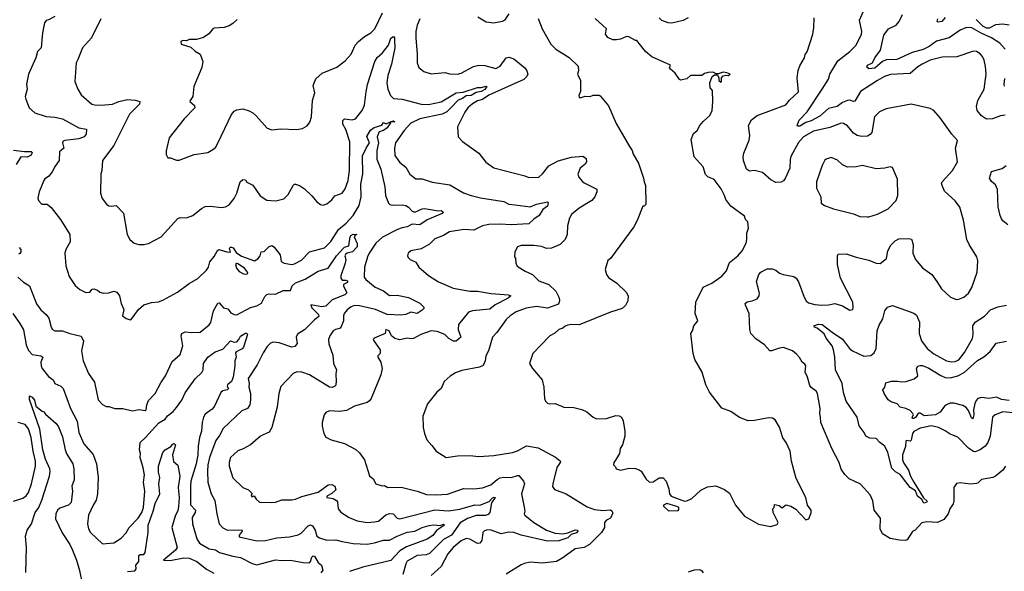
# Model space of a CAD drawing. Extents: x 1245432 to 1420865, y 606325 to 671314.
# Tile 10 of 256: x 1268125 to 1275977, y 632316 to 636719. Entities that reach past the tile are written whole.
import ezdxf

# ---------------------------------------------------------------- set-up
doc = ezdxf.new("R2010")
doc.units = 0

msp = doc.modelspace()

# ---------------------------------------------------------------- linework, layer by layer
at = {"layer": '0CON20XD'}
for points in [[(1275983, 635957), (1275945, 635950.8), (1275883, 635927), (1275835, 635924.3), (1275795, 635952.5), (1275760.6, 635995), (1275754.3, 636025), (1275765.5, 636074.5), (1275817.1, 636165), (1275833.1, 636285), (1275827.8, 636345), (1275815.6, 636395), (1275802.9, 636425), (1275785, 636447.5), (1275755, 636465.7), (1275731.7, 636468.3), (1275597.2, 636422.8), (1275480.4, 636419.6), (1275385, 636395.4), (1275322, 636365), (1275286.7, 636343.3), (1275225, 636289.1), (1275068, 636282), (1275020, 636265), (1274964.3, 636235), (1274830, 636145), (1274785, 636068), (1274775, 636065.8), (1274745, 636077.5), (1274725, 636074.6), (1274685, 636057.8), (1274642.5, 636027.5), (1274575, 636010), (1274505, 635948.1), (1274435, 635912.3), (1274395, 635899.6), (1274345, 635868.7), (1274328.6, 635868.6), (1274324.3, 635875), (1274341.5, 635918.5), (1274405.6, 635985), (1274525.2, 636164.8), (1274575, 636244.2), (1274585.5, 636284.5), (1274648.3, 636391.7), (1274745, 636464.3), (1274794.2, 636515), (1274838.6, 636605), (1274840.5, 636625), (1274821.9, 636715), (1274865, 636810)], [(1268405.3, 636744.7), (1268355, 636719.2), (1268336.4, 636713.6), (1268321.2, 636695), (1268306.2, 636615), (1268295.7, 636495), (1268265.5, 636464.5), (1268254.4, 636415), (1268195.5, 636285), (1268180, 636205), (1268184.4, 636165.6), (1268169.2, 636105), (1268174.2, 636085), (1268200.8, 636015), (1268245.7, 635975.7), (1268335, 635946.7), (1268405, 635942.2), (1268465, 635928.5), (1268595, 635857.3), (1268657.5, 635845), (1268654, 635805), (1268638.6, 635785), (1268595, 635767.1), (1268485, 635755.6), (1268471.1, 635748.9), (1268465.7, 635735), (1268475.5, 635694.5), (1268442.5, 635665), (1268439.5, 635595), (1268408.7, 635551.3), (1268384.2, 635505), (1268355, 635468.8), (1268325, 635448), (1268316.2, 635435), (1268280.9, 635345), (1268270, 635295), (1268275, 635276.7), (1268295, 635251.2), (1268305, 635246.2), (1268345, 635246.7), (1268375, 635221.2), (1268450, 635125), (1268524.3, 635005), (1268528, 634945), (1268491.4, 634885), (1268484.4, 634855), (1268491.9, 634755), (1268518.3, 634668.3), (1268567.1, 634597.1), (1268605, 634566), (1268652.7, 634542.7), (1268685, 634544), (1268703, 634567), (1268715, 634571.2), (1268745, 634560), (1268765, 634544), (1268793.6, 634536.4), (1268835, 634538), (1268875, 634552), (1268900, 634545), (1268920, 634515), (1268933, 634453), (1268953.8, 634405), (1268943.3, 634355), (1268972.7, 634332.7), (1269005, 634323.3), (1269013.3, 634326.7), (1269071.9, 634405), (1269115, 634442.5), (1269175, 634462.3), (1269231.7, 634468.3), (1269265, 634479.2), (1269383.8, 634545), (1269475, 634613.1), (1269545, 634652.9), (1269615, 634720.6), (1269629.4, 634745), (1269640, 634785), (1269675, 634830), (1269702.1, 634877.9), (1269712.5, 634885), (1269777.5, 634865), (1269805.9, 634864.1), (1269798.8, 634895), (1269805, 634903.3), (1269815, 634903.8), (1269827, 634897), (1269852, 634862), (1269892.7, 634832.7), (1269996.2, 634793.8), (1270025, 634809.2), (1270041.1, 634835), (1270050, 634865), (1270075, 634869.2), (1270115, 634907.5), (1270137.5, 634917.5), (1270155, 634903.8), (1270201.9, 634841.9), (1270210.2, 634790.2), (1270235, 634775.8), (1270295, 634765.8), (1270315, 634769.2), (1270371.3, 634798.7), (1270435, 634865.7), (1270555, 634898.6), (1270605, 634948.1), (1270666.8, 635043.2), (1270726.9, 635095), (1270783.8, 635155), (1270831.9, 635235), (1270847.8, 635305), (1270846, 635405), (1270861.3, 635488.7), (1270857.1, 635632.9), (1270886.4, 635695), (1270913.8, 635735), (1270892.5, 635787.5), (1270922.9, 635837.1), (1270950.3, 635859.7), (1271011.5, 635878.5), (1271025, 635899.2), (1271047.8, 635887.8), (1271086.6, 635906.6), (1271105, 635910.8), (1271115.6, 635905), (1271080, 635900), (1271082, 635895), (1271054.6, 635855), (1271025, 635834), (1270991.9, 635825), (1270974.2, 635785), (1270986.7, 635735), (1270973.4, 635675), (1270973.4, 635605), (1271004.8, 635525), (1271035.9, 635385), (1271041.6, 635315), (1271065.6, 635255), (1271076, 635245), (1271095, 635239.6), (1271175, 635240.9), (1271203.8, 635235), (1271225, 635222.2), (1271255, 635191.4), (1271275, 635181.9), (1271335, 635210.5), (1271353.1, 635213.1), (1271465, 635194.2), (1271485, 635196.7), (1271502, 635185), (1271495, 635172.5), (1271375, 635122.9), (1271315, 635080.5), (1271255, 635085.8), (1271215, 635065.7), (1271175, 635058.9), (1271136.9, 635043.1), (1271016.9, 634983.1), (1270965.4, 634935), (1270911.8, 634855), (1270898.9, 634825), (1270873.6, 634745), (1270872.9, 634665), (1270885, 634644.3), (1270960, 634585), (1271025, 634554.6), (1271075, 634517.8), (1271135, 634521.5), (1271225, 634501.2), (1271316.6, 634456.6), (1271346.7, 634425), (1271346.7, 634415), (1271335, 634400), (1271295, 634374.2), (1271245, 634384), (1271204.1, 634365.9), (1271165, 634360), (1271055, 634365.7), (1270961.4, 634405), (1270835, 634434.7), (1270795, 634436.8), (1270768.3, 634428.3), (1270735, 634404.4), (1270711.9, 634375), (1270705.7, 634355), (1270707.8, 634315), (1270684.1, 634255.9), (1270642, 634245), (1270625, 634234.4), (1270598.5, 634195), (1270588.5, 634165), (1270590.6, 634130.6), (1270622.2, 634042.2), (1270627.5, 633975), (1270651.4, 633925), (1270645.6, 633894.4), (1270649.5, 633825), (1270642.5, 633797.5), (1270616.4, 633783.6), (1270595, 633785.5), (1270435, 633885.5), (1270375, 633904.5), (1270335, 633907.1), (1270304.2, 633895.8), (1270208.3, 633791.7), (1270192, 633735), (1270176.9, 633625), (1270136.4, 633463.6), (1270114.4, 633425.6), (1270065.8, 633405.8), (1270045, 633395.8), (1269964.5, 633325.5), (1269907.2, 633292.8), (1269865, 633277.1), (1269804.5, 633225.5), (1269793.8, 633185), (1269795, 633153.8), (1269825, 633062), (1269905, 632983.8), (1269950, 632965), (1269975, 632940), (1269977.5, 632932.5), (1269970, 632925), (1269975, 632910), (1269995, 632917.5), (1270010.7, 632890.7), (1270037, 632867), (1270133.9, 632863.9), (1270165, 632868), (1270215, 632885.6), (1270296.1, 632886.1), (1270325, 632892), (1270375, 632914.3), (1270505, 632948.5), (1270585, 633006.7), (1270615, 633009.5), (1270636.9, 632995), (1270644.4, 632965), (1270615, 632937.9), (1270573.8, 632915), (1270573.3, 632905), (1270625, 632896.4), (1270652.2, 632882.2), (1270659.4, 632869.4), (1270664.5, 632815), (1270685, 632787.1), (1270752, 632745), (1270815, 632719.1), (1270895, 632706.5), (1270955, 632709.6), (1270985, 632716.9), (1271045, 632765.5), (1271075, 632776.9), (1271103.4, 632773.4), (1271135, 632740), (1271155, 632734.6), (1271435, 632805.3), (1271545, 632797.9), (1271635, 632812.5), (1271755, 632845.4), (1271795, 632843.6), (1271868, 632872), (1271895, 632903.5), (1271907.6, 632907.6), (1271916.9, 632905), (1271887.8, 632862.2), (1271872.5, 632785), (1271861.7, 632768.3), (1271838.9, 632761.1), (1271765, 632762.3), (1271696.9, 632736.9), (1271636.6, 632703.4), (1271567.4, 632605), (1271505, 632569.4), (1271391.7, 632458.3), (1271365, 632448.6), (1271295, 632441.8), (1271215, 632395.6), (1271203.6, 632375), (1271180.6, 632289.4)], [(1268770.8, 636725), (1268696, 636575), (1268626.2, 636495), (1268589.5, 636400.5), (1268574, 636375), (1268563.1, 636225), (1268587.1, 636165), (1268615, 636120), (1268635, 636100), (1268701.2, 636045), (1268725, 636040.5), (1268775, 636036.8), (1268865, 636044.1), (1268914.2, 636065.8), (1268985, 636083.5), (1269045, 636077.5), (1269082.5, 636065), (1269080, 636045), (1269000.5, 635965), (1268874.3, 635715), (1268784, 635595), (1268780, 635515), (1268770.8, 635485), (1268768, 635335), (1268781.7, 635291.7), (1268816.1, 635246.1), (1268834.2, 635234.2), (1268855, 635230), (1268895, 635236), (1268951.2, 635175), (1268982, 635005), (1269003.3, 634965), (1269037.5, 634935), (1269075, 634923.8), (1269115, 634923.8), (1269152.5, 634932.5), (1269253.9, 634986.1), (1269385, 635132), (1269405, 635140.8), (1269455, 635138.6), (1269505, 635157.1), (1269575, 635212.5), (1269605, 635229.2), (1269645, 635231.4), (1269735, 635219.2), (1269765, 635225.8), (1269795, 635242.5), (1269835, 635291.2), (1269856.7, 635335), (1269882.9, 635425), (1269905, 635444), (1269925, 635440), (1269935, 635423.3), (1269985, 635398.8), (1270043.4, 635313.4), (1270095, 635278.6), (1270167.9, 635272.1), (1270230.3, 635289.7), (1270266.9, 635323.1), (1270305, 635396.7), (1270315, 635406.2), (1270325, 635406.7), (1270355, 635396.7), (1270395, 635368.8), (1270455, 635314), (1270494, 635265), (1270523.8, 635245), (1270545, 635238), (1270575, 635250), (1270615, 635282), (1270637.8, 635312.2), (1270695, 635334.3), (1270720.2, 635369.8), (1270743.6, 635435), (1270755.4, 635515), (1270758.1, 635745), (1270725, 635842.5), (1270701.1, 635885), (1270702, 635915), (1270715, 635928), (1270775, 635921.1), (1270803.4, 635926.6), (1270855, 635994), (1270875, 636037.5), (1270886.4, 636143.6), (1270898.9, 636201.1), (1270955.5, 636385), (1270975, 636417.5), (1271017.5, 636455), (1271064.5, 636515), (1271085, 636570.5), (1271105, 636584), (1271113.2, 636573.2), (1271114.5, 636555.5), (1271117.3, 636495), (1271089.1, 636365), (1271059.5, 636275), (1271053.2, 636215), (1271061.5, 636165), (1271082.7, 636115), (1271105, 636090), (1271174.4, 636084.4), (1271325.3, 636045.3), (1271385, 636042.4), (1271485, 636063.2), (1271605, 636134.2), (1271660.2, 636139.8), (1271775, 636176.9), (1271805, 636177.7), (1271845, 636188.7), (1271851.1, 636185), (1271835, 636163.1), (1271805, 636144.8), (1271765, 636137.5), (1271725, 636113.9), (1271685, 636111.5), (1271655, 636090), (1271622.4, 636077.6), (1271563.6, 636016.4), (1271529.8, 635985), (1271494.1, 635965.9), (1271315, 635928.4), (1271245, 635892.3), (1271189.5, 635835), (1271121.4, 635735), (1271113.3, 635695), (1271115.8, 635635), (1271155, 635578.6), (1271205, 635542.9), (1271235.8, 635485), (1271285, 635448), (1271335, 635448), (1271415, 635421.4), (1271555, 635400.8), (1271665, 635336.9), (1271726, 635316), (1271798.1, 635298.1), (1271985, 635267.8), (1272025, 635246.9), (1272075, 635242.2), (1272195, 635226.2), (1272245, 635246.5), (1272335, 635265.5), (1272340, 635260), (1272335, 635232), (1272296.2, 635205), (1272266.2, 635155), (1272223.5, 635126.5), (1272185, 635090), (1272045, 635080.7), (1271955, 635088.2), (1271865, 635085.3), (1271815.3, 635074.7), (1271745, 635039.4), (1271666, 635044), (1271552.5, 635025), (1271504, 634996), (1271435, 634970.8), (1271391.7, 634928.3), (1271325, 634890), (1271242.5, 634875), (1271222.5, 634855), (1271217.5, 634835), (1271221.7, 634821.7), (1271237.5, 634805), (1271284.2, 634784.2), (1271308, 634745), (1271385, 634677.1)], [(1269857.9, 636722.1), (1269825, 636688.8), (1269795, 636670), (1269755, 636656.2), (1269675, 636652.5), (1269665, 636647.5), (1269633, 636607), (1269591.7, 636578.3), (1269535, 636562.5), (1269475, 636560), (1269455, 636550), (1269425, 636552.5), (1269410, 636545), (1269413.3, 636523.3), (1269490.7, 636500.7), (1269525, 636467.5), (1269564.1, 636444.1), (1269586.2, 636385), (1269576.7, 636336.7), (1269514.2, 636185), (1269506, 636105), (1269483.3, 636075), (1269482.5, 636065), (1269517.5, 636035), (1269520, 636015), (1269435, 635927.5), (1269316.7, 635775), (1269293.6, 635673.6), (1269293.6, 635643.6), (1269305, 635617.5), (1269326.4, 635616.4), (1269375, 635596.7), (1269397, 635597), (1269515, 635644), (1269625, 635658.8), (1269665, 635682), (1269685, 635700), (1269705.4, 635734.6), (1269815, 635962), (1269835, 635988), (1269855, 636000), (1269905, 636006.7), (1269955, 635991.2), (1269983.3, 635975), (1270011.2, 635951.2), (1270097, 635853), (1270135, 635838.8), (1270205, 635847.5), (1270335, 635842), (1270378.8, 635851.2), (1270418.3, 635871.7), (1270439.1, 635900.9), (1270452.9, 635945), (1270458.6, 636075), (1270477.5, 636135), (1270466, 636195), (1270485, 636247.5), (1270537.7, 636292.3), (1270655, 636340), (1270719.7, 636390.3), (1270768.8, 636445), (1270800.6, 636515), (1270825.5, 636545), (1270874, 636586), (1270924.3, 636615.7), (1270955.8, 636645), (1271017.9, 636775)], [(1271315.4, 636725), (1271294.3, 636674.3), (1271284.4, 636625), (1271283.6, 636573.6), (1271295.6, 636445), (1271294.2, 636375), (1271307.7, 636337.7), (1271346.7, 636305), (1271405.8, 636285.8), (1271515, 636297.5), (1271555, 636286), (1271615, 636284.2), (1271645, 636292), (1271743.3, 636345), (1271785, 636355.6), (1271835, 636354), (1271920.9, 636329.1), (1271955, 636349.5), (1272004.7, 636415.3), (1272025, 636420), (1272066.3, 636406.3), (1272152.5, 636335), (1272169.8, 636309.8), (1272177.1, 636285), (1272169.4, 636265), (1272145, 636242.7), (1271865, 636117.8), (1271815, 636082.3), (1271775, 636071.2), (1271735, 636046.4), (1271699.4, 636015), (1271675, 635981.2), (1271616, 635865), (1271621.2, 635785), (1271656.1, 635746.1), (1271786.2, 635655), (1271842.4, 635582.4), (1271905, 635537.1), (1272154.1, 635474.1), (1272185, 635460), (1272265, 635462.9), (1272295, 635490), (1272345, 635551.5), (1272418.1, 635591.9), (1272525, 635622.9), (1272615, 635629.4), (1272640.7, 635610.7), (1272644.4, 635585), (1272633, 635567), (1272593.1, 635535), (1272574.4, 635485.6), (1272582.4, 635462.4), (1272610, 635430), (1272626.3, 635416.3), (1272725.8, 635365.8), (1272728, 635345), (1272710.8, 635305), (1272687.5, 635275), (1272585, 635213.5), (1272524.4, 635165), (1272509.5, 635135), (1272494.4, 635075), (1272490, 635005), (1272475.6, 634964.4), (1272435, 634924.3), (1272365, 634895.6), (1272325, 634893.6), (1272285, 634910), (1272225, 634916.9), (1272125, 634917.1), (1272095, 634906.7), (1272073.6, 634866.4), (1272070, 634825), (1272077.5, 634815), (1272081.2, 634775), (1272093, 634753), (1272155, 634711.9), (1272215, 634686), (1272265.8, 634635), (1272344.2, 634605), (1272401.1, 634551.1), (1272427.6, 634497.6), (1272430, 634475), (1272421.5, 634448.5), (1272392.8, 634437.2), (1272335, 634415.4), (1272245, 634430.9), (1272163.2, 634416.8), (1272085, 634386.9), (1272035, 634354.4), (1272002.9, 634325), (1271929.1, 634220.9), (1271895.7, 634185), (1271864.3, 634075), (1271842.5, 634035), (1271836, 633995), (1271821.2, 633958.8), (1271792.5, 633945), (1271651.7, 633918.3), (1271599.6, 633900.4), (1271557.5, 633872.5), (1271510, 633830), (1271485.6, 633774.4), (1271451.2, 633745), (1271378, 633652), (1271340, 633555), (1271342.5, 633465), (1271353.8, 633415), (1271372, 633365), (1271410.2, 633320.2), (1271446.7, 633275), (1271525, 633223.3), (1271615, 633238.8), (1271715, 633240), (1271785, 633231.2), (1271905, 633240), (1272055, 633264.5), (1272095, 633278.5), (1272165, 633316.2), (1272260.3, 633300.3), (1272396.9, 633226.9), (1272436.5, 633195), (1272435.4, 633184.6), (1272409.4, 633145), (1272375.8, 633015), (1272373.9, 632993.9), (1272388.3, 632968.3), (1272483.8, 632935), (1272650.7, 632830.7), (1272709.5, 632809.5), (1272775, 632800), (1272835, 632805.8), (1272847.7, 632797.7), (1272853.6, 632783.6), (1272835, 632738.8), (1272805, 632724.3), (1272786.9, 632705), (1272789.2, 632665), (1272764.5, 632625.5), (1272669.5, 632530.5), (1272625, 632506.9), (1272555, 632495.5), (1272457.2, 632422.8), (1272405.4, 632394.6), (1272295, 632381.1), (1272195, 632387.5), (1272151.2, 632378.8), (1272122.9, 632367.1), (1272005, 632291.9)], [(1271777.5, 636742.5), (1271845, 636703.3), (1271905, 636693.3), (1271975, 636708.8), (1271995, 636718.8), (1272028, 636765)], [(1272258.3, 636728.3), (1272292, 636645), (1272360, 636525), (1272400, 636485), (1272506.9, 636416.9), (1272577, 636347), (1272582, 636315), (1272572.5, 636285), (1272597.5, 636235), (1272596.7, 636145), (1272583.3, 636115), (1272585, 636100), (1272595, 636096.7), (1272635, 636108), (1272675, 636106.7), (1272697, 636117), (1272745, 636117.5), (1272755, 636112.5), (1272821.2, 636031.2), (1272881.7, 635891.7), (1272986.8, 635706.8), (1273010, 635675), (1273018, 635645), (1273060, 635575), (1273100, 635455), (1273103.8, 635425), (1273116, 635395), (1273117.5, 635245), (1273105, 635230), (1273095, 635230), (1273050, 635115), (1273021.2, 635065), (1272835.8, 634814.2), (1272813.9, 634796.1), (1272792.5, 634725), (1272803.3, 634685), (1272820.5, 634660.5), (1272887.3, 634617.3), (1272960, 634545), (1272976.2, 634515), (1272973.8, 634475), (1272955, 634437.5), (1272930, 634415), (1272835, 634383.8), (1272586.4, 634283.6), (1272525, 634286.9), (1272495, 634282), (1272475, 634274), (1272455, 634256.2), (1272425, 634246.2), (1272392.2, 634217.8), (1272353.3, 634195), (1272216.2, 634055), (1272190, 633975), (1272213.3, 633935), (1272290, 633845), (1272304, 633785), (1272310, 633695), (1272317.5, 633675), (1272335, 633658.8), (1272346.1, 633653.9), (1272395, 633656.2), (1272465, 633626.7), (1272545, 633622.5), (1272607, 633607), (1272648.6, 633588.6), (1272696.7, 633545), (1272725, 633534.3), (1272805, 633535.7), (1272878.3, 633558.3), (1272905, 633557.5), (1272925, 633546.7), (1272936.8, 633516.8), (1272950.8, 633435), (1272950, 633395), (1272931.2, 633325), (1272914, 633295), (1272906.7, 633255), (1272876.1, 633203.9), (1272862.5, 633185), (1272860, 633165), (1272875, 633150), (1272880, 633135), (1272915, 633123.3), (1272985, 633138.8), (1273035, 633136.2), (1273065, 633126.7), (1273080, 633115), (1273120.5, 633050.5), (1273148.3, 633028.3), (1273175, 633031.2), (1273225, 633062), (1273255, 633061.2), (1273280, 633035), (1273300, 632975), (1273306, 632935), (1273320, 632915), (1273425, 632875.7), (1273445, 632877.5), (1273484.1, 632895.9), (1273557.5, 632962.5), (1273608.8, 632991.2), (1273675, 632997.1), (1273745, 632969.2), (1273785, 632938.8), (1273834.2, 632844.2), (1273905, 632756.2), (1274015, 632690.8), (1274115, 632674.2)], [(1274115, 632674.2), (1274165, 632690), (1274173.3, 632705), (1274133.3, 632785), (1274130, 632815), (1274140, 632825), (1274145, 632850), (1274181.7, 632841.7), (1274205, 632822.5), (1274235, 632847.5), (1274275, 632836.7), (1274315, 632812.5), (1274395, 632727.5), (1274417.5, 632735), (1274436.7, 632783.3), (1274436.2, 632805), (1274407.5, 632845), (1274393.3, 632905), (1274317, 633057), (1274280, 633195), (1274270, 633275), (1274236.2, 633345), (1274210.9, 633380.9), (1274185, 633467.5), (1274150, 633525), (1274128.3, 633538.3), (1274095, 633540), (1273985, 633520), (1273935, 633517.5), (1273865, 633543.3), (1273795, 633592.5), (1273725, 633617.5), (1273625.7, 633745.7), (1273596, 633805), (1273565.9, 633905.9), (1273507.3, 634007.3), (1273494.1, 634054.1), (1273477.5, 634215), (1273490, 634235), (1273500, 634275), (1273532.5, 634315), (1273511.2, 634375), (1273515.8, 634464.2), (1273575.6, 634584.4), (1273645, 634615.7), (1273725, 634670.8), (1273760, 634715), (1273785, 634781.2), (1273852, 634835), (1273885.4, 634874.6), (1273917.5, 634935), (1273924, 634965), (1273923.8, 635016.2), (1273937.5, 635055), (1273930, 635105), (1273913, 635123), (1273905, 635150), (1273795, 635231.2), (1273755, 635283.3), (1273745.8, 635315), (1273717.9, 635367.9), (1273662.7, 635442.7), (1273612.5, 635465), (1273592.5, 635482.5), (1273574.2, 635544.2), (1273503.8, 635625), (1273478.3, 635761.7), (1273499.3, 635810.7), (1273527.5, 635835), (1273547.5, 635875), (1273575, 635907.5), (1273627.5, 635955), (1273646.4, 635993.6), (1273653.3, 636065), (1273650, 636155), (1273630, 636175), (1273627.5, 636215), (1273647.5, 636265), (1273665, 636280), (1273688.3, 636278.3), (1273700, 636255), (1273700, 636235), (1273715, 636220), (1273720, 636225), (1273720, 636255), (1273735, 636270), (1273755, 636277.5), (1273776.1, 636273.9), (1273790, 636285), (1273765, 636296), (1273735, 636300), (1273695, 636287.5), (1273678.3, 636288.3), (1273655, 636300), (1273615, 636298.8), (1273585, 636290), (1273565, 636273.3), (1273475, 636272.5), (1273445, 636247.5), (1273395, 636236.7), (1273385, 636242.5), (1273351.2, 636291.2), (1273313.3, 636325), (1273306.7, 636335), (1273313.3, 636355), (1273165, 636424), (1273116.4, 636466.4), (1273076.5, 636516.5), (1273045, 636552.5), (1273035, 636552.5), (1272983, 636583), (1272963.6, 636586.4), (1272916.4, 636563.6), (1272885, 636557.5), (1272855, 636557.5), (1272815, 636577.5), (1272796.7, 636605), (1272803.3, 636645), (1272715, 636730)], [(1273454.7, 636735.3), (1273415, 636711.8), (1273325, 636691.1), (1273295, 636694.5), (1273245, 636712.1), (1273225, 636734.4)], [(1274228.2, 635451.8), (1274215, 635432.9), (1274198, 635422), (1274155, 635418.9), (1274115, 635440.6), (1274049.5, 635499.5), (1273985, 635516.4), (1273945, 635508.9), (1273920.8, 635525), (1273895.6, 635595), (1273894.3, 635625), (1273900, 635655), (1273942.6, 635757.4), (1273946.4, 635795), (1273936.7, 635875), (1273960.4, 635919.6), (1274005, 635953.5), (1274235, 636040), (1274263.7, 636076.3), (1274335, 636144), (1274324.6, 636255), (1274332.7, 636315), (1274345, 636350), (1274382.5, 636415), (1274388.3, 636441.7), (1274405, 636462.5), (1274448.8, 636605), (1274458.8, 636655), (1274460, 636735)], [(1275875.2, 636575.2), (1275790.9, 636610.9), (1275716.7, 636655), (1275675, 636656.2), (1275624.8, 636635.2), (1275535.8, 636574.2), (1275435, 636548), (1275378, 636505), (1275329.7, 636480.3), (1275242.6, 636457.4), (1275119, 636401), (1275035, 636399.4), (1275005, 636384.7), (1274945, 636333.2), (1274897.5, 636327.5), (1274881.1, 636341.1), (1274884.3, 636355), (1274925.2, 636374.8), (1274944.1, 636415), (1274990.5, 636475), (1275015, 636595.8), (1275054, 636645), (1275115, 636675.8), (1275137.8, 636705), (1275165, 636760)], [(1275505, 636737.5), (1275477.1, 636705), (1275449.4, 636699.4), (1275441.1, 636705), (1275445.5, 636725)], [(1276015, 636676.8), (1275965, 636684.2), (1275905, 636677.5), (1275857.1, 636652.9), (1275835, 636652.9), (1275805, 636668.4), (1275751.7, 636721.7)], [(1275983.1, 636485), (1275941.7, 636531.7), (1275875.2, 636575.2)], [(1275978.8, 636188.8), (1275974.6, 636204.6), (1275980.6, 636249.4)], [(1275986, 633155), (1275965.5, 633124.5), (1275906.7, 633075), (1275885.8, 633064.2), (1275795, 633048), (1275768.6, 633021.4), (1275755, 633018), (1275705, 633011.9), (1275625, 633021.2), (1275595, 633016.2), (1275573.8, 632985), (1275573.9, 632876.1), (1275568.8, 632855), (1275542, 632815), (1275529.2, 632775), (1275495, 632730.6), (1275445, 632705.5), (1275358.3, 632711.7), (1275318.5, 632701.5), (1275265.9, 632644.1), (1275245, 632633.8), (1275201.7, 632568.3), (1275185, 632562.2), (1275140, 632565), (1275065, 632576.7), (1275005, 632616.2), (1274986.7, 632655), (1274989.2, 632739.2), (1274940, 632805), (1274928.3, 632878.3), (1274907.3, 632927.3), (1274830.6, 633010.6), (1274738.8, 633055), (1274705, 633088), (1274675, 633131.2), (1274660.6, 633185), (1274600.6, 633295), (1274512.5, 633505), (1274511.9, 633545), (1274504.3, 633575), (1274508.9, 633615), (1274487.5, 633735), (1274475, 633753.3), (1274435, 633782.5), (1274425, 633800), (1274406.4, 633866.4), (1274387.5, 633905), (1274392.5, 633955), (1274385, 633970), (1274363.3, 633985), (1274343, 634023), (1274319.5, 634049.5), (1274287.5, 634075), (1274215, 634102), (1274185, 634098), (1274120, 634075), (1274106.4, 634076.4), (1274065, 634122.5), (1273995, 634172), (1273954.3, 634215), (1273947.3, 634247.3), (1273943.1, 634373.1), (1273911.4, 634441.4), (1273910.6, 634455), (1273925, 634467.8), (1273965.8, 634474.2), (1274005, 634492), (1274022.5, 634515), (1274024.3, 634535), (1274000.9, 634629.1), (1274018.6, 634685), (1274035, 634704.2), (1274085, 634730), (1274125, 634730), (1274155, 634719.2), (1274185, 634696.2), (1274214.2, 634684.2), (1274298.6, 634668.6), (1274316.7, 634655), (1274335, 634626.7), (1274379.4, 634505), (1274395.7, 634475), (1274415, 634459.5), (1274465, 634445.5), (1274518.3, 634441.7), (1274575, 634443.1), (1274625, 634453.8), (1274685.7, 634435.7), (1274745, 634401.2), (1274767.5, 634405), (1274772.5, 634425), (1274767.5, 634465), (1274670, 634655), (1274647.1, 634765), (1274646.4, 634833.6), (1274652.3, 634847.7), (1274715, 634851.4), (1274795, 634824.2), (1274895, 634800), (1274955, 634774.5), (1274987.3, 634772.7), (1275038.3, 634811.7), (1275048.1, 634875), (1275071.7, 634918.3), (1275105, 634954.2), (1275135, 634968.8), (1275215, 634973.3), (1275236.7, 634966.7), (1275250, 634925), (1275247.5, 634855), (1275269.4, 634805), (1275325, 634739.2), (1275397.5, 634685), (1275439.7, 634629.7), (1275475, 634570), (1275546.7, 634503.3), (1275595, 634486), (1275615, 634487.5), (1275655, 634503.1), (1275691.9, 634535), (1275718.6, 634581.4), (1275761.2, 634705), (1275766.7, 634795), (1275756.2, 634825), (1275695.8, 634925), (1275678.6, 634965), (1275652.3, 635117.7), (1275622.4, 635222.4), (1275585, 635274.2), (1275499.4, 635349.4), (1275480, 635395), (1275476.7, 635415), (1275481.2, 635425), (1275562.5, 635515), (1275603.8, 635585), (1275587.5, 635695), (1275603.8, 635755), (1275557.5, 635805), (1275465.8, 635935), (1275415, 635993.8), (1275385, 636010), (1275235, 636045.7), (1275035, 636008.6), (1274981.2, 635985), (1274941.9, 635945), (1274920.7, 635819.3), (1274907.9, 635802.1), (1274885, 635790.6), (1274836.8, 635786.8), (1274803.8, 635795), (1274774.6, 635814.6), (1274725, 635872), (1274695, 635890.8), (1274675, 635894.3), (1274585, 635858.2), (1274455, 635829.3), (1274375.6, 635785), (1274335, 635739.2), (1274275, 635628), (1274267.9, 635602.1), (1274266.6, 635535), (1274228.2, 635451.8)], [(1268075, 635676.9), (1268164.2, 635665.8), (1268216.6, 635666.6), (1268225, 635660), (1268215, 635638.5), (1268185, 635622.9), (1268134.3, 635625), (1268095.4, 635564.6)], [(1274885.7, 635144.3), (1274895, 635144.4), (1274965, 635165.8), (1275049.3, 635210.7), (1275113.3, 635275), (1275126.4, 635316.4), (1275123.8, 635445), (1275085, 635540), (1275065, 635543.8), (1275025, 635534.3), (1274955, 635528.9), (1274845, 635556.2), (1274796, 635544), (1274725, 635541.9), (1274685, 635560.8), (1274645, 635598.8), (1274595, 635618.8), (1274555, 635606.7), (1274545, 635597.5), (1274524.2, 635555.8), (1274480, 635425), (1274478.8, 635375), (1274513.8, 635305), (1274516.7, 635255), (1274542.5, 635235), (1274615, 635208.1), (1274775, 635168.8), (1274825, 635149.2), (1274885.7, 635144.3)], [(1276005, 635082.5), (1275965, 635113.8), (1275955, 635130), (1275942.9, 635155), (1275927.8, 635225), (1275923.3, 635365), (1275905, 635400.8), (1275875, 635428.6), (1275858.1, 635455), (1275875, 635508), (1275958.3, 635531.7), (1275990.8, 635555)], [(1268110, 634665), (1268155, 634624.4), (1268202.9, 634595), (1268259.7, 634449.7), (1268293, 634403), (1268335.4, 634365.4), (1268357, 634337), (1268376, 634265), (1268386.7, 634245), (1268405, 634236), (1268465, 634235.6), (1268525, 634213.5), (1268615, 634194.2), (1268633.5, 634153.5), (1268616.9, 634075), (1268631.4, 633995), (1268674.4, 633894.4), (1268720, 633825), (1268750, 633685), (1268785, 633646.7), (1268815, 633632.5), (1268835, 633632.5), (1268883.3, 633616.7), (1268945.9, 633615.9), (1269025, 633596.2), (1269075, 633608.8), (1269125, 633600), (1269132.5, 633605), (1269137.5, 633645), (1269151.7, 633678.3), (1269206, 633735), (1269249.1, 633820.9), (1269288, 633875), (1269340.3, 633989.7), (1269403, 634047), (1269424.6, 634115.4), (1269411.1, 634195), (1269416.4, 634213.6), (1269445, 634226.2), (1269495, 634221.5), (1269565, 634226), (1269635, 634282.5), (1269648.6, 634301.4), (1269671.2, 634395), (1269705, 634457.5), (1269715, 634460), (1269750.3, 634420.3), (1269785, 634412.2), (1269809.1, 634379.1), (1269835, 634365.6), (1269855, 634363.1), (1269965, 634421.1), (1270016.2, 634435), (1270053.7, 634456.3), (1270080.6, 634509.4), (1270095, 634524.2), (1270115, 634530), (1270165, 634527.1), (1270225, 634556.2), (1270283.8, 634556.2), (1270296.5, 634595), (1270325, 634619.7), (1270402, 634648), (1270505, 634712.1), (1270585, 634736.7), (1270652.2, 634835), (1270705, 634893.8), (1270715, 634903.1), (1270750, 634915), (1270758.7, 634985), (1270765, 634997.7), (1270785, 635007.3), (1270812.5, 635005), (1270800.6, 634999.4), (1270792.5, 634985), (1270815, 634932), (1270815.2, 634905), (1270778.9, 634865), (1270735, 634854.3), (1270721.9, 634845), (1270717.1, 634835), (1270725.7, 634805), (1270721.1, 634775), (1270685.7, 634674.3), (1270685.8, 634655), (1270695, 634638.8), (1270725, 634640.7), (1270738.7, 634635), (1270738.2, 634621.8), (1270705.7, 634605), (1270705.7, 634595), (1270732, 634545), (1270732, 634535), (1270718, 634522), (1270616.1, 634483.9), (1270565, 634431.1), (1270535, 634426.9), (1270446.7, 634443.3), (1270455, 634418), (1270506.7, 634365), (1270510.9, 634349.1), (1270475, 634324.6), (1270395, 634244.6), (1270340.3, 634209.7), (1270330.4, 634185), (1270336.6, 634133.4), (1270319.1, 634110.9), (1270295, 634106.2), (1270195, 634140.7), (1270145, 634146.2), (1270125, 634136.7), (1270098.3, 634111.7), (1270065, 634060.8), (1270017.1, 633962.9), (1269947.5, 633855), (1269954.5, 633815), (1269951.5, 633785), (1269964.6, 633735), (1269966.5, 633685), (1269960.5, 633645), (1269941.2, 633615), (1269895, 633597.5), (1269848.2, 633551.8), (1269746.9, 633455), (1269719.3, 633400.7), (1269689.6, 633360.4), (1269638.8, 633225), (1269625.3, 633165), (1269621.2, 633115), (1269626.2, 633026.2), (1269650.9, 632935), (1269682, 632882), (1269696.9, 632775), (1269715.8, 632695), (1269743.6, 632663.6), (1269781.2, 632645), (1269897, 632647), (1269899.4, 632635), (1269874.5, 632605), (1269875, 632590), (1270015, 632559.5), (1270085, 632560.5), (1270176.4, 632583.6), (1270275, 632591.2), (1270345, 632606.2), (1270370.2, 632619.8), (1270425, 632678.9), (1270445, 632688.1), (1270459.5, 632679.5), (1270480.9, 632645), (1270495.3, 632595.3), (1270515, 632582.5), (1270575, 632564.4), (1270645, 632568), (1270695, 632552.9), (1270785, 632538.6), (1270895, 632532.7), (1270955, 632541.8), (1271025, 632565.6), (1271075, 632565.3), (1271135, 632597.5), (1271215, 632628.1), (1271275, 632636.4), (1271335.5, 632664.5), (1271389.5, 632680.5), (1271425, 632687.3), (1271478, 632682), (1271505, 632692.9), (1271511.9, 632685), (1271449.7, 632640.3), (1271418.3, 632601.7), (1271375, 632572), (1271209.6, 632510.4), (1271155, 632478.4), (1271085, 632401.3), (1270860.8, 632349.2), (1270754, 632315)], [(1268120.8, 634900.8), (1268134.2, 634885), (1268132.9, 634865), (1268125, 634852.5), (1268115, 634847.5)], [(1269935, 634688.8), (1269943.3, 634695), (1269942, 634705), (1269918.1, 634735), (1269865, 634769.4), (1269855, 634772), (1269844.4, 634765.6), (1269854, 634735), (1269875, 634708.8), (1269909.5, 634689.5), (1269935, 634688.8)], [(1271385, 634677.1), (1271465, 634626.2), (1271582.5, 634575), (1271715, 634550.9), (1271775, 634551.3), (1271885.4, 634534.6), (1272023.8, 634523.8), (1272042.5, 634515), (1272020, 634495), (1271917.3, 634442.7), (1271875, 634407.5), (1271735, 634394.6), (1271705, 634384.5), (1271623.6, 634285), (1271622.1, 634245), (1271642, 634185), (1271605, 634152), (1271585, 634153.5), (1271545.7, 634175), (1271515, 634206.2), (1271455, 634230.6), (1271405, 634236.7), (1271322.8, 634207.2), (1271265, 634174.3), (1271245, 634171.4), (1271215, 634178), (1271155, 634164.4), (1271115, 634174.3), (1271088.8, 634195), (1271071.2, 634235), (1271045, 634246), (1271040, 634215), (1270952.3, 634177.7), (1270944.4, 634165.6), (1270948, 634155), (1270998, 634085), (1270998.8, 634055), (1270980, 634035), (1270980, 634025), (1271005.6, 633985.6), (1271015.7, 633935), (1271005.6, 633885), (1270928.8, 633695), (1270915, 633676.7), (1270895, 633663.8), (1270795, 633633.8), (1270731.4, 633598.6), (1270675, 633591.9), (1270595, 633595.7), (1270567, 633583), (1270552, 633565), (1270537.5, 633505), (1270537.5, 633475), (1270548.8, 633415), (1270566.1, 633386.1), (1270607.5, 633365), (1270715.9, 633335.9), (1270805, 633287.5), (1270835, 633262.5), (1270874, 633205), (1270915, 633076.7), (1270942.9, 633052.9), (1270964.2, 633015), (1271015, 632998.6), (1271035, 633000), (1271060, 632985), (1271166.6, 632986.6), (1271295, 632956.7), (1271369.3, 632929.3), (1271445, 632925.7), (1271535, 632931.1), (1271665, 632978), (1271745, 632975.4), (1271815, 632983.4), (1271883.1, 633005), (1271931.1, 633048.9), (1271955, 633060.8), (1271985, 633067.3), (1272045, 633064), (1272095, 633081.8), (1272105, 633079.4), (1272143.1, 633035), (1272151.5, 633015), (1272126.8, 632935), (1272148.6, 632828.6), (1272154, 632796), (1272147.5, 632775), (1272152.5, 632765), (1272223.6, 632705), (1272326.9, 632645), (1272395, 632621.3), (1272455.2, 632614.8), (1272496.9, 632623.1), (1272555, 632646.2), (1272572.5, 632645), (1272574.5, 632635), (1272565, 632623.8), (1272521.1, 632608.9), (1272496.7, 632583.3), (1272425, 632560.3), (1272335, 632556.5), (1272125, 632603.2), (1272064.7, 632625.3), (1272025, 632628.9), (1271964.6, 632615.4), (1271885, 632645.4), (1271855, 632647.1), (1271830.8, 632639.2), (1271817.8, 632625), (1271809.4, 632560.6), (1271795, 632539.4), (1271775, 632536.7), (1271715, 632573.3), (1271685, 632578.9), (1271645, 632559.5), (1271582.2, 632505), (1271538.5, 632455), (1271485.6, 632355), (1271405, 632282.5)], [(1276075, 633578.9), (1275965, 633588.8), (1275903.8, 633565), (1275883.7, 633546.3), (1275863.8, 633395), (1275845, 633344.2), (1275824.4, 633315), (1275785, 633285.6), (1275745, 633270.6), (1275732, 633272), (1275689.8, 633299.8), (1275605, 633385.6), (1275545, 633410.6), (1275505, 633438.5), (1275450.8, 633465), (1275395, 633477.8), (1275305, 633459.3), (1275255, 633431.4), (1275245.3, 633414.7), (1275235, 633361.4), (1275225, 633355.7), (1275195, 633360.8), (1275190, 633355), (1275188.4, 633311.6), (1275164.5, 633245), (1275164.6, 633205.4), (1275175, 633178), (1275212.2, 633122.2), (1275227.5, 633075), (1275255, 633028.7), (1275333, 632903), (1275361.3, 632875), (1275355, 632863.8), (1275335, 632859.6), (1275318.2, 632888.2), (1275285.2, 632915), (1275267.5, 632957.5), (1275225.9, 632985.9), (1275156.1, 633075), (1275145, 633089.7), (1275109.8, 633109.8), (1275079, 633139), (1275046.4, 633265), (1275025, 633315.7), (1274983.6, 633343.6), (1274955, 633375.8), (1274905, 633377.5), (1274872.9, 633395), (1274858, 633425), (1274818, 633478), (1274803.2, 633545), (1274716.1, 633675), (1274694, 633744), (1274683.2, 633815), (1274630.9, 633925), (1274625.4, 634025), (1274615.5, 634084.5), (1274603.3, 634115), (1274557, 634177), (1274541.3, 634211.3), (1274485, 634255.5), (1274462.9, 634265), (1274458, 634275), (1274495, 634289.7), (1274525.2, 634285.2), (1274604.3, 634225), (1274685, 634168), (1274740.8, 634095), (1274765, 634075.6), (1274855, 634032.5), (1274912.7, 634037.3), (1274938.9, 634061.1), (1274954.5, 634095), (1274963.2, 634235), (1274978.9, 634281.1), (1275007.7, 634332.3), (1275024.7, 634395.3), (1275045, 634424), (1275085, 634438.8), (1275255, 634375.4), (1275275, 634359.4), (1275299.6, 634305), (1275298.8, 634215), (1275317.1, 634155), (1275362.7, 634095), (1275415, 634052.3), (1275515, 633996.9), (1275555, 633986.7), (1275585, 633990), (1275615, 634004.4), (1275658.4, 634061.6), (1275721.9, 634175), (1275727.8, 634205), (1275726.5, 634275), (1275745.3, 634304.7), (1275818.7, 634351.3), (1275867.1, 634402.9), (1275925, 634427.1), (1275995, 634440.6)], [(1268069.6, 634375), (1268126.9, 634295), (1268155, 634244), (1268177.2, 634125), (1268195, 634077.5), (1268225, 634045.5), (1268292.5, 634035), (1268309.2, 634025), (1268293.1, 633985), (1268295.6, 633955), (1268304.5, 633935), (1268355, 633871.1), (1268391.5, 633845), (1268405, 633816), (1268453.6, 633793.6), (1268470, 633775), (1268530, 633615), (1268582.1, 633515), (1268595.6, 633424.4), (1268635, 633332.5), (1268709.4, 633249.4), (1268737.8, 633175), (1268750.9, 633065), (1268746, 632934), (1268735.5, 632885), (1268710, 632845), (1268674.2, 632765), (1268664.3, 632694.3), (1268672, 632655), (1268689.2, 632625), (1268785, 632533.8), (1268875, 632543.3), (1268935, 632581.4), (1268975, 632622), (1268997.5, 632665), (1269068.7, 632741.3), (1269098.4, 632785), (1269112.1, 632825), (1269121.8, 632955), (1269112.3, 633027.7), (1269119.4, 633085), (1269108.3, 633141.7), (1269085.7, 633225), (1269088, 633255), (1269080, 633285), (1269084.3, 633345), (1269127.3, 633382.7), (1269235, 633500.4), (1269285, 633530.6), (1269302, 633558), (1269348.4, 633591.6), (1269376.2, 633623.8), (1269417.3, 633682.7), (1269445, 633741.8), (1269475, 633786.9), (1269525, 633852.7), (1269577.6, 633902.4), (1269588.7, 633925), (1269590, 633975), (1269625, 634024.4), (1269682.8, 634067.2), (1269745, 634090), (1269805, 634155.5), (1269835, 634144.1), (1269855, 634148.6), (1269871.8, 634165), (1269886.1, 634193.9), (1269925, 634216.6), (1269936.4, 634216.4), (1269940.7, 634205), (1269910.5, 634105), (1269898.9, 634091.1), (1269851.9, 634068.1), (1269845, 634060), (1269850.8, 634025), (1269841.1, 633995), (1269841.5, 633955), (1269825.8, 633865), (1269815, 633831.9), (1269781.9, 633805), (1269778.9, 633795), (1269790.6, 633775), (1269780, 633765), (1269744.3, 633755.7), (1269727.9, 633742.1), (1269676.9, 633633.1), (1269659.5, 633610.5), (1269605, 633570), (1269589.4, 633545), (1269578.9, 633505), (1269575.3, 633435), (1269559.3, 633385), (1269547.5, 633315), (1269544.3, 633245), (1269531.9, 633175), (1269490.7, 633035), (1269485.9, 632995), (1269487.3, 632847.3), (1269527.3, 632805), (1269523.1, 632785), (1269500.4, 632745), (1269503.8, 632695), (1269536.2, 632575), (1269559.2, 632539.2), (1269585, 632523.3), (1269636.5, 632496.5), (1269685, 632486.1), (1269716.9, 632466.9), (1269825, 632436.3), (1269886.6, 632426.6), (1269978.8, 632378.8), (1270015, 632366.5), (1270165, 632406.5), (1270215, 632401.6), (1270285, 632404.6), (1270385, 632385.6), (1270435, 632384.1), (1270445, 632394), (1270455, 632429.6), (1270465, 632438.1), (1270475, 632436.8), (1270505.7, 632385.7), (1270530.7, 632365), (1270541.8, 632325), (1270525.3, 632304.7)], [(1276015, 633678.8), (1275955, 633687.6), (1275915, 633705.6), (1275854.7, 633694.7), (1275795, 633702.1), (1275765.3, 633694.7), (1275751.1, 633678.9), (1275742, 633655), (1275731.1, 633605), (1275734, 633565), (1275725, 633532.5), (1275715, 633540), (1275690, 633600), (1275672.8, 633622.8), (1275645, 633639.1), (1275575, 633657.7), (1275545, 633658.2), (1275514.7, 633645.3), (1275500.6, 633635), (1275464.6, 633585.4), (1275426.9, 633565), (1275336.3, 633556.3), (1275305, 633578.8), (1275295, 633578.8), (1275286.2, 633573.8), (1275271.4, 633545), (1275255, 633534.8), (1275245, 633536.7), (1275241.4, 633545), (1275253.3, 633565), (1275247.5, 633575), (1275225, 633600), (1275192.5, 633615), (1275145, 633626), (1275123.2, 633653.2), (1275075, 633667.5), (1275050, 633685), (1275017.5, 633735), (1275007.5, 633765), (1275023.9, 633786.1), (1275030.5, 633819.5), (1275076, 633834), (1275125, 633834.4), (1275155, 633827.5), (1275195, 633832.2), (1275257.2, 633852.8), (1275286.2, 633875), (1275276, 633935), (1275286.1, 633953.9), (1275305, 633960), (1275325, 633958.1), (1275375, 633937.9), (1275469.5, 633879.5), (1275505, 633864.2), (1275545, 633860.7), (1275605, 633875.2), (1275656.4, 633903.6), (1275761.7, 633998.3), (1275812.1, 634027.9), (1275865, 634071.8), (1275912.8, 634137.2), (1275995, 634152.7)], [(1268172.8, 632307.2), (1268179.6, 632505), (1268170.3, 632595), (1268184.7, 632645), (1268220, 632695), (1268247.7, 632785), (1268276.5, 632825), (1268302.1, 632885), (1268362.5, 633075), (1268368.3, 633111.7), (1268365.2, 633135), (1268331.6, 633211.6), (1268309.3, 633285), (1268285, 633451.2), (1268203.3, 633686.7), (1268203, 633717), (1268225, 633706.4), (1268242.9, 633682.9), (1268253.9, 633633.9), (1268305, 633593.3), (1268315, 633592.5), (1268330.5, 633570.5), (1268415, 633496.2), (1268435, 633470), (1268465, 633390), (1268487.7, 633285), (1268499.7, 633249.7), (1268547.8, 633175), (1268556, 633135), (1268560, 633045), (1268540.8, 632995), (1268544.6, 632954.6), (1268533.8, 632865), (1268515, 632842.6), (1268445, 632820.2), (1268425.3, 632805), (1268413.8, 632775), (1268411.4, 632735), (1268462.7, 632622.7), (1268525, 632529.4), (1268546.9, 632485), (1268578.9, 632405), (1268602.8, 632322.8), (1268625.6, 632205)], [(1268074.6, 632875.4), (1268150.5, 632899.5), (1268175, 632918.6), (1268194.5, 632945), (1268219.6, 633015), (1268250.9, 633155), (1268250.9, 633195), (1268231.4, 633275), (1268214.8, 633385), (1268193.5, 633453.5), (1268167.9, 633487.9), (1268113, 633503)], [(1268985, 632313.8), (1269041.7, 632318.3), (1269052.5, 632335), (1269050, 632365), (1269075.8, 632395), (1269075, 632442.5), (1269085, 632451.2), (1269115, 632448.8), (1269124.4, 632465.6), (1269148.8, 632625), (1269149.3, 632685), (1269189.6, 632795), (1269204, 632856), (1269241.5, 632935), (1269235.4, 633015), (1269242.4, 633065), (1269231.8, 633108.2), (1269231.8, 633155), (1269265, 633263.3), (1269285, 633286.2), (1269329.1, 633310.9), (1269345, 633331.9), (1269355.3, 633335.3), (1269367.1, 633325), (1269343.1, 633246.9), (1269352.3, 633192.3), (1269385, 633162.5), (1269400.8, 633075), (1269387.9, 632985), (1269397.4, 632905), (1269390.3, 632829.7), (1269385, 632800), (1269363.9, 632756.1), (1269337.5, 632665), (1269380, 632505), (1269367.3, 632485), (1269272.5, 632405), (1269325, 632401.1), (1269432.3, 632422.3), (1269475, 632421.1), (1269536, 632395), (1269615, 632333.3), (1269671.9, 632301.9)], [(1273298.3, 632798.3), (1273375, 632800), (1273381.7, 632808.3), (1273380, 632825), (1273365, 632833.3), (1273285, 632855.8), (1273260, 632845), (1273260, 632835), (1273298.3, 632798.3)], [(1273459.1, 632310.9), (1273505, 632327.5), (1273545, 632330.8), (1273562.7, 632322.7), (1273574.1, 632304.1)]]:
    msp.add_lwpolyline(points, dxfattribs=at)

doc.saveas('drawing.dxf')
